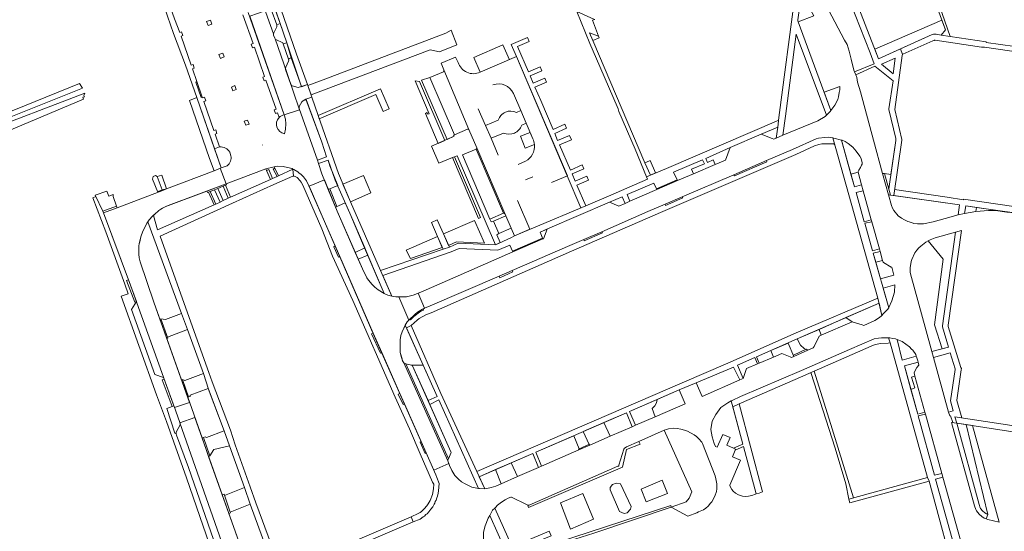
# Model space of a CAD drawing. Header units: metres. Extents: x 209813 to 223847, y 571801 to 587119.
# Tile 43 of 256: x 213779 to 214086, y 573203 to 573363. Entities that reach past the tile are written whole.
import ezdxf

# ---------------------------------------------------------------- set-up
doc = ezdxf.new("R2010")
doc.units = ezdxf.units.M
for name, color, linetype, lineweight in [('B-RO-GR-BEPLANTING_CULTUUR_BOSPLANTSOEN-GV', 8, 'Continuous', 0), ('B-RO-GR-BEPLANTING_CULTUUR_HEESTERS-GV', 8, 'Continuous', 0), ('B-RO-GR-BEPLANTING_CULTUUR_ROOS-GV', 8, 'Continuous', 0), ('B-RO-GR-BEPLANTING_CULTUUR_VASTE PLANTENVAK-GV', 8, 'Continuous', 0), ('B-RO-GR-GROENVOORZIENING-GV', 8, 'Continuous', 0), ('B-RO-GR-HAAG-GV', 8, 'Continuous', 0), ('B-RO-OG-TERREIN_CULTUURSCHEIDING-GV', 8, 'Continuous', 0), ('B-RO-VH-ONVERHARD-GV', 8, 'Continuous', 0), ('B-RO-VH-VERHARDING_OPEN-GV', 8, 'Continuous', 0), ('B-RO-VH-VERHARDING_STRAATBAKSTEEN-GV', 8, 'Continuous', 0), ('B-RO-VH-VERHARDING_TEGEL-GV', 8, 'Continuous', 0)]:
    doc.layers.add(name, color=color, linetype=linetype, lineweight=lineweight)

msp = doc.modelspace()

# ---------------------------------------------------------------- linework, layer by layer
at = {"layer": 'B-RO-GR-BEPLANTING_CULTUUR_BOSPLANTSOEN-GV', "flags": 128}
for points in [[(214045.986, 573353.882), (214047.124, 573350.946), (214063.964, 573358.513), (214064.316, 573358.624), (214064.642, 573358.643), (214065.201, 573358.634), (214066.71, 573358.331), (214068.04, 573359.988), (214066.916, 573363.032)], [(214074.516, 573236.626), (214081.37, 573208.565), (214080.847, 573207.159), (214081.314, 573206.986), (214084.831, 573206.192), (214076.58, 573236.313)]]:
    msp.add_lwpolyline(points, close=True, dxfattribs=at)
at = {"layer": 'B-RO-GR-BEPLANTING_CULTUUR_HEESTERS-GV', "flags": 128}
for points in [[(214023.019, 573371.164), (214021.897, 573363.04), (214021.888, 573362.672), (214021.999, 573362.485), (214026.959, 573364.3), (214024, 573369.692)], [(213857.937, 573358.669), (213857.999, 573358.301), (213858.326, 573357.353), (213858.599, 573356.964), (213858.851, 573356.79), (213860.617, 573356.025), (213860.88, 573355.852), (213861.019, 573355.553), (213862.106, 573355.937), (213860.007, 573361.935), (213858.976, 573361.563), (213859.012, 573361.187), (213858.957, 573360.897), (213858.055, 573359.069)], [(213959.582, 573358.02), (213956.814, 573359.033), (213957.804, 573356.589), (213959.819, 573357.451)], [(213861.749, 573347.577), (213863.379, 573342.868), (213863.567, 573342.616), (213863.83, 573342.445), (213865.635, 573341.953), (213866.657, 573342.213), (213863.501, 573351.188), (213862.69, 573350.818), (213862.742, 573350.487), (213862.665, 573350.184), (213861.769, 573348.332), (213861.675, 573347.938)], [(214052.367, 573351.075), (214048.053, 573349.255), (214051.76, 573346.268)], [(213765.58, 573327.442), (213766.538, 573324.864), (213798.547, 573338.283), (213798.332, 573338.933), (213798.82, 573339.049), (213798.678, 573339.429), (213798.972, 573340.165)], [(213868.149, 573338.175), (213867.243, 573337.83), (213866.994, 573337.674), (213866.792, 573337.462), (213866.022, 573335.991), (213865.934, 573335.681), (213865.974, 573335.361), (213871.663, 573319.244), (213874.491, 573320.323), (213873.072, 573324.866)], [(214040.731, 573315.454), (214040.758, 573315.663), (214040.878, 573315.871), (214041.021, 573316.079), (214041.476, 573316.91), (214041.813, 573317.65), (214041.981, 573317.95), (214042.058, 573318.438), (214041.686, 573319.796), (214041.298, 573320.5), (214040.181, 573322.054), (214039.151, 573323.258), (214037.655, 573324.446), (214036.687, 573325.066), (214035.761, 573325.453), (214035.597, 573325.497), (214038.521, 573314.909)], [(213873.107, 573314.99), (213875.093, 573310.096), (213878.015, 573311.349), (213875.603, 573317.513), (213875.019, 573319.229), (213872.019, 573318.202)], [(213975.479, 573319.007), (213974.103, 573318.421), (213975.809, 573314.595), (213977.4, 573315.271), (213975.749, 573319.122)], [(214050.246, 573308.46), (214051.193, 573305.068), (214051.507, 573304.294), (214051.892, 573303.566), (214053.333, 573301.89), (214054.37, 573301.129), (214055.316, 573300.556), (214056.264, 573300.098), (214057.423, 573299.754), (214058.187, 573299.463), (214059.303, 573299.33), (214060.374, 573299.313), (214061.191, 573299.37), (214064.252, 573299.999), (214067.994, 573300.989), (214072.069, 573302.136), (214072.485, 573305.252)], [(214074.024, 573302.628), (214077.624, 573303.193), (214077.804, 573304.463), (214074.413, 573304.943)], [(213943.56, 573297.681), (213941.311, 573296.715), (213942.187, 573294.62), (213942.339, 573294.682)], [(213884.416, 573288.298), (213887.437, 573289.549), (213886.46, 573291.844), (213883.487, 573290.433)], [(213897.098, 573276.55), (213899.49, 573276.544), (213901.664, 573277.025), (213904.056, 573277.985), (213915.723, 573283.068), (213922.568, 573286.162), (213932.77, 573290.559), (213931.858, 573292.727), (213928.134, 573291.092), (213915.998, 573291.63), (213913.497, 573290.564), (213892.11, 573283.263), (213894.93, 573276.754), (213896.245, 573276.569)], [(214051.896, 573283.319), (214051.269, 573285.804), (214051.107, 573285.853), (214048.752, 573287.24), (214048.638, 573287.382), (214048.524, 573287.57), (214048.414, 573287.944), (214046.291, 573287.337), (214047.761, 573282.146)], [(214048.566, 573279.298), (214050.32, 573273.102), (214050.423, 573273.239), (214051.34, 573275.298), (214052.174, 573278.01), (214052.28, 573280.35)], [(214041.982, 573267.767), (214042.514, 573267.598), (214046.029, 573269.207), (214047.44, 573270.071), (214048.03, 573270.574), (214048.175, 573270.746), (214047.299, 573274.545), (214036.961, 573270.049), (214038.87, 573268.756)], [(213899.332, 573255.663), (213900.725, 573255.294), (213901.115, 573255.239), (213904.755, 573255.239), (213899.146, 573267.742), (213898.191, 573265.662), (213897.796, 573264.451), (213897.583, 573263.12), (213897.516, 573260.083), (213897.565, 573259.207), (213898.143, 573257.215), (213898.29, 573256.59), (213898.705, 573255.897)], [(214026.979, 573261.051), (214028.55, 573264.268), (214029.259, 573264.576), (214028.569, 573266.399), (214021.717, 573263.419), (214022.767, 573261.467), (214023.938, 573260.46), (214025.09, 573259.841), (214026.748, 573260.579)], [(214019.553, 573257.76), (214019.957, 573257.599), (214020.679, 573257.912), (214018.926, 573262.107), (214013.459, 573259.739), (214014.308, 573257.734), (214016.895, 573258.817)], [(214058.963, 573258.062), (214058.768, 573258.53), (214057.88, 573259.848), (214057.444, 573260.25), (214056.849, 573260.912), (214054.521, 573262.555), (214053.55, 573263.036), (214052.932, 573263.262), (214054.549, 573256.801)], [(214069.071, 573240.539), (214070.492, 573240.907), (214069.609, 573244.015), (214071.064, 573253.822), (214071.068, 573254.101), (214069.585, 573259.109), (214064.357, 573257.615), (214065.8, 573252.319)], [(214059.795, 573255.253), (214059.539, 573256.137), (214055.244, 573255.044), (214057.286, 573247.631), (214058.451, 573248.099), (214057.446, 573251.491), (214058.507, 573251.806), (214058.26, 573252.761), (214058.359, 573253.109), (214059.125, 573254.448)], [(213990.125, 573249.719), (213991.968, 573245.467), (214003.76, 573250.579), (214001.828, 573254.63)], [(213986.671, 573243.172), (213984.808, 573247.468), (213977.913, 573244.478), (213977.732, 573243.427), (213977.216, 573242.553), (213976.4, 573241.62), (213977.266, 573239.092)], [(213922.029, 573216.696), (213909.692, 573244.416), (213906.821, 573242.943), (213913.036, 573229.058), (213913.431, 573228.152), (213913.472, 573227.943), (213912.548, 573225.685), (213912.452, 573225.526), (213912.447, 573225.284), (213912.556, 573225.04), (213912.967, 573223.834), (213913.761, 573222.252), (213914.694, 573220.712), (213915.819, 573219.559), (213916.746, 573218.802), (213917.904, 573218.086), (213920.001, 573217.119)], [(213968.291, 573240.305), (213961.28, 573237.264), (213963.242, 573232.995), (213970.085, 573235.97)], [(213982.339, 573210.805), (213987.518, 573208.082), (213990.281, 573209.056), (213990.888, 573209.433), (213992.397, 573209.999), (213993.145, 573210.535), (213993.874, 573211.209), (213994.56, 573212.069), (213995.008, 573212.542), (213995.921, 573214.294), (213996.46, 573215.779), (213996.57, 573216.582), (213996.605, 573218.169), (213996.293, 573219.695), (213996.037, 573220.599), (213992.071, 573230.722), (213991.873, 573231.118), (213990.954, 573232.243), (213990.277, 573232.879), (213989.461, 573233.45), (213987.437, 573234.553), (213986.456, 573234.943), (213985.357, 573235.221), (213984.188, 573235.43), (213983.085, 573235.524), (213981.422, 573235.284), (213980.89, 573235.158), (213980.101, 573234.853), (213988.736, 573215.633), (213987.972, 573213.643), (213987.003, 573212.521)], [(213941.795, 573223.672), (213953.393, 573228.714), (213953.296, 573228.973), (213953.529, 573229.072), (213951.82, 573233.152), (213939.951, 573228.011)], [(213927.41, 573222.579), (213929.133, 573218.159), (213934.28, 573220.406), (213932.284, 573224.69)], [(213924.902, 573197.158), (213925.141, 573196.543), (213925.779, 573195.217), (213926.583, 573194.117), (213928.003, 573192.751), (213928.842, 573192.157), (213929.706, 573191.677), (213930.914, 573191.121), (213931.691, 573190.897), (213933.391, 573190.79), (213925.566, 573208.193), (213925.104, 573207.408), (213924.108, 573205.036), (213923.805, 573203.846), (213923.648, 573202.952), (213923.662, 573200.465), (213923.852, 573199.702)]]:
    msp.add_lwpolyline(points, close=True, dxfattribs=at)
at = {"layer": 'B-RO-GR-BEPLANTING_CULTUUR_HEESTERS-GV'}
for points in [[(213859.692, 573332.543, 0.6061851), (213861.375, 573327.499)], [(213844.252, 573321.71, 0.3037631), (213841.066, 573323.37)], [(213854.522, 573323.95, 0.0069108), (213854.506, 573324.026)], [(213843.456, 573317.515, 0.2850451), (213844.635, 573320.614)]]:
    msp.add_lwpolyline(points, format="xyb", dxfattribs=at)
at = {"layer": 'B-RO-GR-BEPLANTING_CULTUUR_HEESTERS-GV', "flags": 128}
for points in [[(213861.375, 573327.499), (213861.723, 573328.958), (213861.844, 573330.623), (213861.649, 573332.096), (213861.288, 573333.406)], [(213841.066, 573323.37), (213839.53, 573322.8), (213841.625, 573316.847), (213843.456, 573317.515)], [(213844.635, 573320.614), (213844.252, 573321.71)], [(213886.46, 573291.844), (213881.813, 573302.691), (213880.399, 573305.914), (213877.351, 573304.59), (213877.868, 573303.33), (213883.487, 573290.433)], [(213884.416, 573288.298), (213886.15, 573284.319), (213886.792, 573283.2), (213887.122, 573282.479), (213887.635, 573281.731), (213888.848, 573280.369), (213889.659, 573279.592), (213890.7, 573278.763), (213892.519, 573277.61), (213887.437, 573289.549)], [(213977.913, 573244.478), (213969.291, 573240.739), (213971.106, 573236.414), (213977.266, 573239.092)], [(213961.28, 573237.264), (213954.792, 573234.451), (213956.627, 573230.405), (213956.817, 573230.486), (213956.919, 573230.247), (213963.242, 573232.995)]]:
    msp.add_lwpolyline(points, dxfattribs=at)
at = {"layer": 'B-RO-GR-BEPLANTING_CULTUUR_ROOS-GV', "flags": 128}
for points in [[(213999.328, 573319.297), (214000.772, 573323.173), (213993.103, 573319.8), (213993.665, 573318.555), (213995.439, 573319.325), (213996.064, 573317.893)], [(213856.97, 573313.249), (213855.601, 573316.493), (213843.148, 573311.879), (213843.298, 573311.551), (213842.972, 573311.422), (213844.473, 573307.68)], [(213858.106, 573317.18), (213859.529, 573314.326), (213864.038, 573316.477), (213863.774, 573316.6), (213862.333, 573317), (213860.958, 573317.261), (213859.21, 573317.345)], [(213989.29, 573314.98), (213988.638, 573316.439), (213992.681, 573318.102), (213992.129, 573319.387), (213983.071, 573315.481), (213984.202, 573313.113), (213984.334, 573312.849)], [(213823.133, 573309.94), (213824.448, 573310.265), (213823.074, 573314.52), (213821.597, 573314.097)], [(213969.426, 573306.386), (213977.825, 573310.05), (213976.899, 573312.105), (213968.54, 573308.482)], [(213837.104, 573309.6), (213824.291, 573304.811), (213823.22, 573304.236), (213822.729, 573303.901), (213822.077, 573303.547), (213821.653, 573303.096), (213821.137, 573302.67), (213820.379, 573301.971), (213821.714, 573297.525), (213839.425, 573305.283), (213837.615, 573309.291), (213837.287, 573309.161)], [(213965.987, 573304.901), (213967.911, 573305.731), (213967.03, 573307.837), (213963.025, 573306.147)], [(214062.693, 573294.06), (214067.346, 573288.277), (214064.685, 573267.761), (214067.081, 573260.307), (214069.076, 573260.84), (214067.17, 573267.135), (214067.106, 573267.532), (214071.208, 573296.735), (214064.896, 573294.934), (214063.326, 573294.376)], [(214009.001, 573257.809), (214009.833, 573255.86), (214014.308, 573257.734), (214013.459, 573259.739)], [(213901.115, 573255.239), (213901.296, 573255.12), (213901.432, 573255.002), (213906.277, 573244.158), (213909.14, 573245.464), (213904.755, 573255.239)], [(214004.84, 573251.047), (214005.879, 573254.204), (214009.285, 573255.63), (214008.457, 573257.573), (214003.085, 573255.247)], [(213827.535, 573233.728), (213827.547, 573234.257), (213828.749, 573236.579), (213828.758, 573237.016), (213828.649, 573237.272), (213827.416, 573240.866), (213827.153, 573241.448), (213826.759, 573242.524), (213824.58, 573241.675), (213827.144, 573234.007)]]:
    msp.add_lwpolyline(points, close=True, dxfattribs=at)
at = {"layer": 'B-RO-GR-BEPLANTING_CULTUUR_VASTE PLANTENVAK-GV', "flags": 128}
for points in [[(214032.253, 573334.76), (214033.464, 573336.452), (214034.399, 573338.158), (214034.648, 573339.004), (214034.863, 573340.404), (214035.042, 573341.228), (214035.065, 573342.281), (214030.144, 573340.461)], [(214038.521, 573314.909), (214039.614, 573310.953), (214041.818, 573311.562), (214040.731, 573315.454)], [(214042.338, 573309.701), (214040.168, 573309.127), (214042.613, 573300.006), (214044.877, 573300.608)], [(214047.409, 573291.543), (214045.05, 573299.989), (214042.839, 573299.536), (214045.264, 573290.967)], [(214046.291, 573287.337), (214048.414, 573287.944), (214047.628, 573290.758), (214045.497, 573290.145)], [(214038.87, 573268.756), (214036.961, 573270.049), (214028.569, 573266.399), (214029.259, 573264.576)], [(214057.286, 573247.631), (214059.413, 573239.909), (214061.638, 573240.49), (214058.507, 573251.806), (214057.446, 573251.491), (214058.451, 573248.099)], [(214061.799, 573239.907), (214059.591, 573239.348), (214064.616, 573220.799), (214066.921, 573221.392)], [(213940.784, 573223.233), (213939.008, 573227.603), (213932.284, 573224.69), (213934.28, 573220.406)], [(213929.133, 573218.159), (213927.41, 573222.579), (213922.235, 573220.338), (213924.055, 573216.617), (213924.709, 573216.647), (213926.028, 573216.963), (213927.442, 573217.415)], [(214073.692, 573197.218), (214067.259, 573220.172), (214064.923, 573219.56), (214071.434, 573196.485)]]:
    msp.add_lwpolyline(points, close=True, dxfattribs=at)
for points in [[(213938.18, 573327.939), (213935.198, 573326.694), (213936.674, 573322.982), (213939.562, 573324.112)], [(213939.044, 573325.927), (213938.18, 573327.939)]]:
    msp.add_lwpolyline(points, dxfattribs=at)
at = {"layer": 'B-RO-GR-BEPLANTING_CULTUUR_VASTE PLANTENVAK-GV'}
msp.add_lwpolyline([(213939.562, 573324.112, 0.0893675), (213939.044, 573325.927)], format="xyb", dxfattribs=at)
at = {"layer": 'B-RO-GR-GROENVOORZIENING-GV', "flags": 128}
for points in [[(213750.43, 573325.21), (213775.806, 573332.812), (213798.17, 573341.725), (213797.279, 573343.241), (213772.91, 573333.302)], [(213911.09, 573296.201), (213912.719, 573292.618), (213915.174, 573293.785), (213923.961, 573293.34), (213920.83, 573300.431)], [(213910.725, 573291.959), (213909.242, 573295.401), (213899.447, 573291.181), (213900.777, 573288.547)], [(213937.462, 573211.486), (213937.721, 573210.695), (213967.041, 573223.297), (213968.376, 573228.839), (213972.577, 573230.563), (213972.219, 573231.385), (213968.293, 573229.658), (213967.919, 573229.413), (213967.686, 573229.28), (213967.494, 573228.916), (213965.957, 573223.932), (213965.93, 573223.772), (213965.79, 573223.683), (213965.606, 573223.664), (213937.901, 573211.522), (213937.692, 573211.481)]]:
    msp.add_lwpolyline(points, close=True, dxfattribs=at)
at = {"layer": 'B-RO-GR-HAAG-GV', "flags": 128}
for points in [[(213967.494, 573228.916), (213965.957, 573223.932), (213965.93, 573223.772), (213965.79, 573223.683), (213965.606, 573223.664), (213937.901, 573211.522), (213937.692, 573211.481), (213937.462, 573211.486), (213937.721, 573210.695), (213967.041, 573223.297), (213968.376, 573228.839), (213972.577, 573230.563), (213972.219, 573231.385), (213968.293, 573229.658), (213967.919, 573229.413), (213967.686, 573229.28)], [(213941.852, 573197.601), (213941.988, 573197.529), (213942.268, 573197.684), (213958.117, 573202.731), (213982.339, 573210.805), (213982.156, 573211.367), (213941.665, 573198.176)]]:
    msp.add_lwpolyline(points, close=True, dxfattribs=at)
at = {"layer": 'B-RO-OG-TERREIN_CULTUURSCHEIDING-GV', "flags": 128}
for points in [[(214029.565, 573370.038), (214036.499, 573356.747), (214037.293, 573355.36), (214037.96, 573353.323), (214038.644, 573350.844), (214039.476, 573347.361), (214039.687, 573346.796), (214045.818, 573349.336), (214044.497, 573352.804), (214039.812, 573364.638), (214038.761, 573367.391)], [(213838.687, 573361.774), (213838.243, 573362.969), (213837.008, 573362.526), (213837.473, 573361.301)], [(214030.915, 573333.316), (214021.432, 573358.654), (214018.083, 573332.993), (214017.273, 573327.041), (214028.131, 573331.575), (214030.415, 573332.837)], [(213840.898, 573352.281), (213841.37, 573351.039), (213842.513, 573351.478), (213842.062, 573352.692)], [(214049.06, 573315.035), (214051.036, 573314.808), (214052.554, 573325.381), (214052.564, 573326.056), (214050.397, 573335.104), (214050.401, 573335.313), (214051.723, 573344.051), (214046.04, 573348.61), (214040.025, 573345.881), (214040.325, 573345.042), (214040.582, 573343.57), (214041.468, 573340.622), (214045.544, 573325.442), (214048.405, 573315.111)], [(213912.254, 573325.738), (213914.432, 573326.701), (213914.26, 573327.096), (213914.504, 573327.204), (213906.88, 573345.066), (213904.24, 573344.247)], [(213845.826, 573342.56), (213844.77, 573342.084), (213845.22, 573340.899), (213846.284, 573341.329)], [(213911.568, 573325.435), (213903.62, 573343.791), (213902.207, 573344.005), (213906.594, 573333.729), (213906.244, 573333.581), (213906.014, 573334.086), (213905.462, 573333.85), (213909.45, 573324.498)], [(213849.828, 573331.79), (213848.826, 573331.4), (213849.289, 573330.182), (213850.303, 573330.512)], [(214013.858, 573326), (214014.38, 573325.789), (214015.164, 573326.128), (214015.668, 573329.506), (214010.488, 573327.363)], [(213822.449, 573269.604), (213822.755, 573269.706), (213824.148, 573269.424), (213829.216, 573271.326), (213818.663, 573299.982), (213818.33, 573299.579), (213817.508, 573297.801), (213817.124, 573297.096), (213816.416, 573295.271), (213816.107, 573293.781), (213815.954, 573293.094), (213815.871, 573292.451), (213815.814, 573289.875), (213815.973, 573288.743), (213816.244, 573287.471), (213820.571, 573274.9)], [(214067.081, 573260.307), (214064.685, 573267.761), (214067.346, 573288.277), (214062.693, 573294.06), (214061.988, 573293.651), (214060.408, 573292.395), (214059.793, 573291.822), (214059.13, 573291.11), (214058.511, 573290.258), (214057.548, 573288.2), (214057.352, 573287.597), (214057.019, 573285.599), (214056.997, 573284.155), (214057.462, 573282.634), (214061.766, 573267.125), (214063.858, 573259.446)], [(213824.815, 573263.915), (213824.903, 573263.669), (213824.592, 573263.558), (213829.184, 573250.608), (213829.441, 573250.713), (213830.178, 573250.464), (213836.1, 573252.621), (213831.016, 573266.314)], [(213836.038, 573232.642), (213836.619, 573232.861), (213836.976, 573232.655), (213842.471, 573234.665), (213837.54, 573247.961), (213831.902, 573245.843), (213831.853, 573245.457), (213831.107, 573245.187), (213835.607, 573232.495)], [(213996.143, 573229.843), (213996.708, 573229.592), (213998.465, 573233.56), (214000.761, 573232.561), (213999.74, 573230.17), (214001.825, 573229.279), (214004.737, 573230.517), (214001.092, 573244.04), (214000, 573243.403), (213997.859, 573241.94), (213996.24, 573239.784), (213995.153, 573237.726), (213994.73, 573235.084), (213995.105, 573232.789), (213995.714, 573230.709)], [(214081.37, 573208.565), (214074.516, 573236.626), (214071.593, 573237.07), (214078.648, 573211.673), (214078.977, 573210.637), (214079.052, 573210.472), (214079.679, 573209.681), (214080.351, 573209.119), (214080.9, 573208.74)], [(213844.187, 573229.977), (213839.264, 573228.892), (213838.015, 573226.845), (213837.662, 573226.699), (213841.929, 573214.669), (213842.497, 573214.903), (213842.626, 573214.524), (213848.848, 573216.939)], [(214008.925, 573214.978), (214004.935, 573229.78), (214002.298, 573228.647), (214001.432, 573226.62), (214003.961, 573225.54), (214000.617, 573217.704), (214000.666, 573217.55), (214001.307, 573216.385), (214001.687, 573215.848), (214002.433, 573215.256), (214003.343, 573214.729), (214004.622, 573214.287), (214005.564, 573214.22), (214006.463, 573214.292), (214007.526, 573214.453), (214008.664, 573214.911)], [(213963.948, 573217.948), (213965.085, 573218.386), (213966.483, 573218.181), (213969.747, 573211.039), (213969.543, 573210.193), (213968.581, 573209.027), (213967.59, 573208.881), (213966.163, 573209.493), (213963.278, 573216.301), (213963.278, 573216.986)], [(213958.055, 573207.075), (213950.8, 573204.007), (213947.69, 573212.176), (213954.653, 573215.12)], [(213843.982, 573208.881), (213848.56, 573196.052), (213848.795, 573196.153), (213848.926, 573195.848), (213855.662, 573198.167), (213850.645, 573211.789), (213844.404, 573209.32), (213844.495, 573209.056)]]:
    msp.add_lwpolyline(points, close=True, dxfattribs=at)
msp.add_lwpolyline([(213941.665, 573198.176), (213982.156, 573211.367), (213982.339, 573210.805), (213987.003, 573212.521), (213987.972, 573213.643), (213988.736, 573215.633), (213980.101, 573234.853), (213972.219, 573231.385), (213972.577, 573230.563), (213968.376, 573228.839), (213967.041, 573223.297), (213937.721, 573210.695), (213937.462, 573211.486), (213937.28, 573211.559), (213937.053, 573211.702), (213932.384, 573213.969), (213932.155, 573213.997), (213931.295, 573213.625), (213930.387, 573213.161), (213929.196, 573212.405), (213928.025, 573211.464), (213927.34, 573210.696), (213927.125, 573210.502), (213932.549, 573198.426)], dxfattribs=at)
at = {"layer": 'B-RO-VH-ONVERHARD-GV', "flags": 128}
for points in [[(213941.514, 573337.88), (213939.717, 573342.085), (213943.351, 573343.645), (213942.825, 573344.877), (213939.185, 573343.326), (213938.222, 573345.583), (213941.868, 573347.121), (213941.339, 573348.36), (213937.695, 573346.811), (213934.259, 573354.794), (213937.936, 573356.334), (213937.408, 573357.573), (213932.266, 573355.352), (213933.934, 573351.628), (213949.785, 573314.333), (213954.057, 573304.353), (213955.586, 573304.994), (213952.827, 573311.466), (213956.463, 573313.028), (213955.927, 573314.282), (213952.287, 573312.693), (213951.316, 573314.936), (213954.977, 573316.508), (213954.444, 573317.753), (213950.802, 573316.167), (213947.422, 573324.05), (213951.09, 573325.605), (213950.503, 573326.978), (213946.808, 573325.418), (213945.874, 573327.623), (213949.549, 573329.213), (213949.015, 573330.461), (213945.368, 573328.86)], [(213909.242, 573295.401), (213910.96, 573291.413), (213912.951, 573292.109), (213909.176, 573300.602), (213907.33, 573299.8)]]:
    msp.add_lwpolyline(points, close=True, dxfattribs=at)
at = {"layer": 'B-RO-VH-VERHARDING_OPEN-GV', "flags": 128}
for points in [[(214059.72, 573387.76), (214061.985, 573381.254), (214060.371, 573380.766), (214068.04, 573359.988), (214066.71, 573358.331), (214069.568, 573357.891), (214061.987, 573379.856), (214062.175, 573379.97), (214062.319, 573380.224), (214062.321, 573380.387), (214063.118, 573380.724), (214058.585, 573393.395), (214057.799, 573393.229)], [(213913.508, 573359.878), (213911.848, 573358.89), (213872.664, 573344.068), (213868.654, 573342.566), (213869.704, 573339.691), (213906.926, 573353.71), (213909.858, 573353.101), (213915.287, 573355.32)], [(213871.925, 573333.156), (213872.275, 573332.172), (213889.942, 573339.785), (213892.265, 573334.451), (213894.105, 573335.251), (213891.375, 573341.518)], [(213922.69, 573301.323), (213914.573, 573320.301), (213913.909, 573320.032), (213922.031, 573301.041)], [(213879.67, 573311.785), (213882.055, 573306.277), (213888.393, 573309.007), (213886.042, 573314.493)], [(213930.571, 573301.847), (213926.721, 573300.197), (213928.387, 573296.303), (213932.263, 573297.981)], [(214027.006, 573253.378), (214025.96, 573252.923), (214033.582, 573229.29), (214036.888, 573218.099), (214037.899, 573213.354), (214039.341, 573213.751), (214032.673, 573235.29)]]:
    msp.add_lwpolyline(points, close=True, dxfattribs=at)
for points in [[(213931.765, 573350.633), (213929.711, 573355.251), (213920.585, 573351.32), (213922.536, 573346.717)], [(213915.704, 573349.788), (213914.821, 573351.445), (213910.341, 573349.54), (213911.245, 573347.473)], [(213944.917, 573312.277), (213949.86, 573314.365), (213933.934, 573351.628), (213922.536, 573346.717)], [(213919.063, 573328.82), (213911.245, 573347.473)], [(213911.059, 573346.872), (213906.88, 573345.066), (213914.504, 573327.204), (213918.659, 573328.98)], [(213933.016, 573340.034), (213935.267, 573334.741)], [(213924.295, 573330.046), (213922, 573335.33)], [(213928.227, 573331.731), (213924.295, 573330.046), (213925.994, 573326.072), (213929.91, 573327.717)], [(213935.593, 573330.141), (213936.972, 573330.753), (213935.267, 573334.741), (213933.895, 573334.148)], [(213921.5, 573323.124), (213919.063, 573328.82)], [(213936.972, 573330.753), (213939.044, 573325.927)], [(213914.504, 573327.204), (213914.26, 573327.096), (213914.432, 573326.701), (213907.37, 573323.604), (213909.63, 573318.26), (213913.909, 573320.032)], [(213928.248, 573320.762), (213925.994, 573326.072)], [(213921.319, 573322.717), (213916.999, 573320.884), (213925.595, 573300.802), (213929.922, 573302.643)], [(213921.319, 573322.717), (213929.922, 573302.643), (213930.134, 573302.624), (213930.304, 573302.494)], [(213921.5, 573323.124), (213930.571, 573301.847)], [(213914.573, 573320.301), (213915.378, 573320.627), (213927.349, 573292.77), (213928.813, 573293.508), (213927.742, 573295.95), (213928.387, 573296.303)], [(213936.793, 573318.894), (213934.459, 573317.887)], [(213936.79, 573313.078), (213939.046, 573314.054)], [(213932.263, 573297.981), (213933.286, 573295.557), (213938.155, 573297.668), (213934.259, 573306.659)], [(213926.721, 573300.197), (213926.019, 573299.97), (213925.595, 573300.802)]]:
    msp.add_lwpolyline(points, dxfattribs=at)
at = {"layer": 'B-RO-VH-VERHARDING_OPEN-GV'}
for points in [[(213911.245, 573347.473, -0.3372782), (213911.059, 573346.872)], [(213922.536, 573346.717, -0.4567718), (213915.704, 573349.788)], [(213926.58, 573342.774, -0.3887969), (213933.016, 573340.034)], [(213933.895, 573334.148, 0.4643164), (213928.227, 573331.731)], [(213919.063, 573328.82, 0.3846333), (213918.659, 573328.98)], [(213929.91, 573327.717, 0.4317051), (213935.593, 573330.141)], [(213921.5, 573323.124, -0.358569), (213921.319, 573322.717)], [(213939.562, 573324.112, -0.3026315), (213936.793, 573318.894)]]:
    msp.add_lwpolyline(points, format="xyb", dxfattribs=at)
at = {"layer": 'B-RO-VH-VERHARDING_STRAATBAKSTEEN-GV', "flags": 128}
for points in [[(213855.357, 573365.926), (213850.5, 573364.192), (213861.288, 573333.406), (213866.105, 573334.982), (213862.074, 573346.626), (213858.463, 573357.159), (213858.326, 573357.353), (213857.999, 573358.301), (213857.937, 573358.669)], [(213857.268, 573366.29), (213857.138, 573366.561), (213856.894, 573366.746), (213854.955, 573367.598), (213854.615, 573367.928), (213857.937, 573358.669), (213858.055, 573359.069), (213858.957, 573360.897), (213859.012, 573361.187), (213858.976, 573361.563)], [(213861.749, 573347.577), (213861.675, 573347.938), (213861.769, 573348.332), (213862.665, 573350.184), (213862.742, 573350.487), (213862.69, 573350.818), (213861.019, 573355.553), (213860.88, 573355.852), (213860.617, 573356.025), (213858.851, 573356.79), (213858.599, 573356.964), (213858.463, 573357.159)], [(213862.66, 573350.903), (213863.501, 573351.188), (213862.106, 573355.937), (213861.019, 573355.553)], [(213865.974, 573335.361), (213865.934, 573335.681), (213866.022, 573335.991), (213866.792, 573337.462), (213866.994, 573337.674), (213867.243, 573337.83), (213868.11, 573338.3), (213869.974, 573338.93), (213868.547, 573342.864), (213866.657, 573342.213), (213865.635, 573341.953), (213863.83, 573342.445), (213863.567, 573342.616), (213863.379, 573342.868)], [(213839.4, 573315.954), (213824.448, 573310.265), (213823.065, 573309.717), (213809.021, 573304.365), (213804.789, 573302.797), (213813.208, 573280.241), (213824.024, 573249.999), (213826.947, 573242.011), (213831.675, 573243.584), (213820.571, 573274.9), (213816.244, 573287.471), (213815.973, 573288.743), (213815.814, 573289.875), (213815.871, 573292.451), (213815.954, 573293.094), (213816.238, 573294.492), (213816.416, 573295.271), (213817.124, 573297.096), (213817.918, 573298.644), (213818.33, 573299.579), (213818.663, 573299.982), (213819.065, 573300.575), (213820.127, 573301.749), (213821.137, 573302.67), (213821.653, 573303.096), (213822.077, 573303.547), (213822.729, 573303.901), (213823.22, 573304.236), (213824.291, 573304.811), (213825.033, 573305.047), (213843.148, 573311.879), (213841.317, 573316.723)], [(213897.098, 573276.55), (213896.245, 573276.569), (213894.93, 573276.754), (213893.679, 573277.109), (213892.584, 573277.571), (213890.7, 573278.763), (213889.659, 573279.592), (213888.848, 573280.369), (213887.635, 573281.731), (213887.122, 573282.479), (213886.792, 573283.2), (213886.15, 573284.319), (213877.868, 573303.33), (213873.88, 573313.086), (213869.086, 573311.107), (213872.855, 573302.497), (213889.352, 573264.614), (213908.112, 573222.394), (213912.755, 573224.457), (213912.556, 573225.04), (213912.447, 573225.284)], [(213898.705, 573255.897), (213898.29, 573256.59), (213897.8, 573258.351), (213897.565, 573259.207), (213897.516, 573260.083), (213897.583, 573263.12), (213897.796, 573264.451), (213898.191, 573265.662), (213899.183, 573267.827), (213899.732, 573268.758), (213900.262, 573269.291)], [(213912.648, 573225.934), (213913.472, 573227.943), (213913.431, 573228.152), (213913.036, 573229.058), (213901.432, 573255.002), (213901.296, 573255.12), (213901.115, 573255.239), (213900.725, 573255.294), (213899.332, 573255.663)], [(213848.352, 573196.555), (213833.369, 573238.807), (213828.7, 573237.151), (213846.52, 573186.514)]]:
    msp.add_lwpolyline(points, dxfattribs=at)
for points in [[(213857.268, 573366.29), (213858.976, 573361.563), (213860.007, 573361.935), (213858.359, 573366.672)], [(213839.4, 573315.954), (213841.625, 573316.847), (213833.921, 573338.804), (213831.64, 573337.92), (213837.956, 573319.777)], [(213858.332, 573316.727), (213858.106, 573317.18), (213855.601, 573316.493), (213855.81, 573315.999), (213856.458, 573316.29), (213857.684, 573313.56), (213859.065, 573314.133), (213857.809, 573316.443)], [(213842.241, 573306.62), (213843.82, 573307.37), (213842.196, 573311.113), (213840.502, 573310.439)], [(213841.262, 573306.155), (213839.454, 573310.023), (213838.095, 573309.482), (213839.911, 573305.514)], [(214089.638, 573302.788), (214077.804, 573304.463), (214077.624, 573303.193), (214081.519, 573303.506), (214083.754, 573303.495), (214087.311, 573303.021)], [(213903.233, 573277.655), (213901.664, 573277.025), (213899.49, 573276.544), (213897.098, 573276.55), (213900.262, 573269.291), (213902.202, 573271.167), (213902.928, 573271.726), (213904.514, 573272.658), (213905.189, 573272.988)], [(213898.705, 573255.897), (213912.447, 573225.284), (213912.452, 573225.526), (213912.548, 573225.685), (213912.648, 573225.934), (213899.332, 573255.663)]]:
    msp.add_lwpolyline(points, close=True, dxfattribs=at)
at = {"layer": 'B-RO-VH-VERHARDING_TEGEL-GV', "flags": 128}
for points in [[(214050.931, 573308.361), (214051.89, 573308.223), (214054.419, 573325.515), (214054.422, 573325.725), (214052.261, 573335.098), (214054.524, 573351.974), (214054.645, 573352.298), (214053.972, 573354.023), (214047.124, 573350.946), (214035.344, 573381.335), (214027.417, 573378.059), (214024.768, 573383.014), (214024.209, 573384.49), (214023.419, 573386.156), (214019.399, 573398.021)], [(214026.283, 573376.251), (214029.565, 573370.038), (214038.761, 573367.391), (214039.812, 573364.638), (214044.497, 573352.804), (214045.818, 573349.336), (214039.687, 573346.796)], [(213822.943, 573369.782), (213826.709, 573358.856), (213830.398, 573348.963), (213833.921, 573338.804), (213839.53, 573322.8), (213841.066, 573323.37), (213839.662, 573327.397), (213840.278, 573327.626), (213839.902, 573328.737), (213839.295, 573328.524), (213836.145, 573337.555), (213836.763, 573337.791), (213836.354, 573338.911), (213835.751, 573338.711), (213835.67, 573338.944)], [(213833.985, 573343.777), (213832.591, 573347.776), (213833.179, 573348.012), (213832.798, 573349.136), (213832.186, 573348.925), (213829.023, 573357.975), (213829.634, 573358.222), (213829.229, 573359.338), (213828.63, 573359.123), (213827.002, 573363.419), (213824.619, 573370.255)], [(213857.688, 573368.576), (213862.106, 573355.937), (213866.68, 573342.151), (213868.547, 573342.864), (213865.174, 573352.366), (213859.259, 573369.261)], [(213848.402, 573364.685), (213851.583, 573355.665), (213850.971, 573355.443), (213851.375, 573354.315), (213851.968, 573354.533), (213855.166, 573345.399), (213854.57, 573345.178), (213854.981, 573344.053), (213855.576, 573344.259), (213858.74, 573335.198), (213858.137, 573334.984), (213858.539, 573333.873), (213859.155, 573334.069), (213859.692, 573332.543)], [(213861.288, 573333.406), (213850.068, 573365.425)], [(214089.737, 573354.739), (214080.837, 573356.041), (214080.84, 573356.25), (214066.71, 573358.331), (214065.201, 573358.634), (214064.642, 573358.643), (214064.316, 573358.624), (214063.964, 573358.513), (214053.972, 573354.023)], [(214054.716, 573352.367), (214064.12, 573356.531), (214064.518, 573356.665), (214064.659, 573356.732), (214064.869, 573356.752), (214079.324, 573354.597), (214080.277, 573354.512), (214111.587, 573349.94)], [(214039.687, 573346.796), (214040.025, 573345.881), (214046.04, 573348.61), (214051.723, 573344.051), (214050.401, 573335.313), (214050.397, 573335.104), (214052.564, 573326.056), (214052.554, 573325.381), (214050.388, 573310.298)], [(214015.945, 573331.763), (213980.844, 573316.662), (213975.809, 573314.595)], [(213984.146, 573313.09), (213983.071, 573315.481), (213992.129, 573319.387), (213992.681, 573318.102), (213988.638, 573316.439), (213989.29, 573314.98), (213996.064, 573317.893), (213995.439, 573319.325), (213993.665, 573318.555), (213993.103, 573319.8), (214000.772, 573323.173), (214010.488, 573327.363), (214015.668, 573329.506)], [(214032.836, 573326.238), (214032.258, 573326.346), (214031.56, 573326.403), (214030.395, 573326.374), (214028.341, 573326.103), (214027.616, 573325.905), (214020.199, 573322.589), (214012.086, 573319.095)], [(213901.018, 573267.556), (213902.896, 573269.218), (213903.506, 573269.757), (213905.559, 573270.978), (213907.23, 573271.585), (213951.18, 573290.78), (213979.721, 573303.225), (214021.339, 573321.067), (214027.092, 573323.677), (214028.521, 573324.167), (214029.432, 573324.339), (214032.46, 573324.363), (214033.041, 573324.307), (214033.412, 573324.185)], [(213864.038, 573316.477), (213859.529, 573314.326)], [(213877.213, 573292.49), (213869.02, 573311.259), (213868.223, 573312.752), (213867.332, 573314.059), (213866.476, 573314.906), (213866.021, 573315.146), (213865.593, 573315.57), (213864.344, 573316.334), (213864.038, 573316.477), (213864.161, 573314.29), (213864.367, 573314.239), (213864.686, 573314.094), (213864.96, 573314.019), (213865.301, 573313.804), (213866.292, 573312.839), (213866.649, 573312.324), (213867.112, 573311.393), (213873.051, 573297.82), (213876.43, 573289.252), (213882.776, 573275.393), (213895.992, 573245.247), (213900.492, 573235.365), (213903.817, 573227.466), (213907.719, 573218.633), (213908.052, 573218.05), (213908.019, 573216.555), (213907.68, 573214.767), (213906.973, 573212.941), (213906.327, 573211.85), (213905.854, 573211.262), (213905.028, 573210.36), (213904.649, 573209.885), (213904.25, 573209.525), (213903.805, 573209.19), (213903.222, 573208.834), (213900.968, 573207.866)], [(213888.502, 573200.606), (213901.644, 573206.307), (213900.968, 573207.866), (213887.814, 573202.154), (213860.416, 573190.397), (213857.291, 573198.982), (213852.473, 573212.232), (213850.626, 573217.176), (213845.99, 573230.352), (213844.456, 573234.874), (213838.784, 573249.999), (213837.742, 573252.954), (213832.601, 573267.223), (213822.545, 573295.527), (213845.145, 573305.824), (213858.094, 573311.615), (213864, 573314.293), (213864.161, 573314.29)], [(213856.97, 573313.249), (213844.473, 573307.68)], [(213859.065, 573314.133), (213857.684, 573313.56)], [(213974.561, 573314.065), (213974.862, 573313.351), (213962.686, 573308.036), (213955.586, 573304.994), (213939.299, 573298.136), (213933.286, 573295.557), (213932.183, 573294.962), (213927.349, 573292.77), (213915.687, 573293.297), (213912.951, 573292.109), (213910.96, 573291.413), (213891.433, 573284.771)], [(214001.883, 573314.701), (213985.776, 573307.772)], [(214051.89, 573308.223), (214072.485, 573305.252), (214072.069, 573302.136), (214074.024, 573302.628), (214074.413, 573304.943), (214090.746, 573302.631), (214115.272, 573299.02), (214115.523, 573300.351), (214113.337, 573300.594), (214114.777, 573312.428), (214126.043, 573310.775), (214126.31, 573312.599), (214114.643, 573314.316), (214114.34, 573315.056), (214113.157, 573314.572), (214111.628, 573301.505), (214073.742, 573307.027), (214073.717, 573306.862), (214068.606, 573307.663), (214052.155, 573310.061)], [(213842.972, 573311.422), (213843.298, 573311.551), (213843.148, 573311.879), (213837.104, 573309.6), (213837.287, 573309.161), (213839.454, 573310.023)], [(213840.502, 573310.439), (213842.196, 573311.113)], [(213942.087, 573294.858), (213941.311, 573296.715), (213943.6, 573297.766), (213963.025, 573306.147), (213967.03, 573307.837), (213967.911, 573305.731), (213969.426, 573306.386), (213968.54, 573308.482), (213976.899, 573312.105), (213977.73, 573310.261)], [(213802.409, 573307.874), (213801.452, 573307.508), (213805.54, 573296.822), (213811.44, 573280.465), (213812.474, 573277.498), (213810.353, 573276.8), (213821.405, 573245.948), (213824.49, 573237.593), (213830.755, 573220.031), (213841.03, 573190.157)], [(213808.832, 573304.914), (213807.809, 573307.89), (213807.824, 573308.534), (213806.436, 573307.978), (213805.847, 573309.608), (213802.213, 573308.294), (213804.573, 573303.296)], [(213837.615, 573309.291), (213839.425, 573305.283), (213839.911, 573305.514), (213838.095, 573309.482)], [(213843.82, 573307.37), (213842.241, 573306.62)], [(213839.425, 573305.283), (213821.714, 573297.525), (213820.379, 573301.971), (213820.127, 573301.749), (213819.065, 573300.575), (213818.663, 573299.982), (213829.216, 573271.326), (213831.016, 573266.314), (213836.1, 573252.621), (213837.625, 573247.685), (213842.471, 573234.665), (213844.187, 573229.977), (213848.848, 573216.939), (213850.645, 573211.789), (213855.662, 573198.167), (213848.926, 573195.848)], [(213841.262, 573306.155), (213839.911, 573305.514)], [(213980.44, 573305.482), (213975.047, 573303.167), (213960.661, 573296.897)], [(213812.595, 573281.885), (213804.789, 573302.797)], [(214073.167, 573238.771), (214071.683, 573244.123), (214071.686, 573244.309), (214073.042, 573253.698), (214073.05, 573254.21), (214072.937, 573254.468), (214068.943, 573267.317), (214068.949, 573267.736), (214073.086, 573297.263), (214071.208, 573296.735), (214067.106, 573267.532), (214067.17, 573267.135), (214069.076, 573260.84), (214063.858, 573259.446), (214064.357, 573257.615), (214069.585, 573259.109), (214071.068, 573254.101), (214071.064, 573253.822), (214069.609, 573244.015), (214070.492, 573240.907), (214069.071, 573240.539), (214069.408, 573239.326), (214069.684, 573239.399), (214070.371, 573237.256)], [(213892.11, 573283.263), (213913.497, 573290.564), (213915.998, 573291.63), (213928.134, 573291.092), (213931.858, 573292.727), (213932.682, 573290.767)], [(213955.001, 573294.43), (213950.666, 573292.541), (213932.594, 573284.735)], [(213889.084, 573265.23), (213878.656, 573289.177)], [(213928.539, 573282.983), (213906.977, 573273.709), (213905.189, 573272.988), (213904.705, 573272.751), (213904.846, 573272.413), (213904.032, 573272.074), (213901.824, 573270.453), (213900.8, 573269.347), (213900.548, 573269.581), (213899.732, 573268.758), (213899.146, 573267.742), (213899.529, 573266.888)], [(213823.725, 573250.836), (213823.555, 573251.311), (213820.828, 573252.267), (213813.5, 573272.567), (213815.057, 573275.072)], [(214046.882, 573276.182), (214021.418, 573265.277), (213999.999, 573255.879), (213985.766, 573249.696), (213921.58, 573221.941)], [(213922.235, 573220.338), (213939.008, 573227.603), (213940.784, 573223.233), (213941.795, 573223.672), (213939.951, 573228.011), (213968.291, 573240.305), (213970.085, 573235.97), (213971.106, 573236.414), (213969.291, 573240.739), (213984.808, 573247.468), (213990.125, 573249.719), (214001.828, 573254.63), (214003.76, 573250.579), (214004.84, 573251.047), (214003.085, 573255.247), (214008.457, 573257.573), (214009.285, 573255.63), (214009.833, 573255.86), (214009.001, 573257.809), (214021.717, 573263.419), (214047.299, 573274.545)], [(214003.554, 573243.106), (214021.033, 573250.777), (214044.833, 573261.143), (214046.122, 573261.659), (214047.827, 573261.959), (214050.158, 573262.086), (214050.812, 573262.146), (214050.289, 573263.738), (214048.041, 573263.773), (214047.132, 573263.67), (214045.8, 573263.388), (214038.109, 573260.129), (214023.072, 573253.494), (214004.018, 573245.374), (214001.345, 573244.19), (214001.092, 573244.04), (214001.578, 573242.239)], [(214071.434, 573196.485), (214064.923, 573219.56), (214067.259, 573220.172), (214066.921, 573221.392), (214064.616, 573220.799), (214059.591, 573239.348), (214061.799, 573239.907), (214061.638, 573240.49), (214059.413, 573239.909), (214055.244, 573255.044), (214059.539, 573256.137), (214059.461, 573256.609), (214059.125, 573257.476), (214058.963, 573258.062), (214054.549, 573256.801), (214052.932, 573263.262), (214052.485, 573263.425), (214051.671, 573263.53), (214050.673, 573263.732), (214050.289, 573263.738)], [(214050.812, 573262.146), (214062.416, 573220.111)], [(213897.457, 573246.373), (213891.781, 573259.147)], [(213904.141, 573231.33), (213898.884, 573243.163)], [(213846.378, 573184.205), (213844.802, 573183.757), (213843.518, 573188.191), (213831.332, 573223.24), (213827.665, 573233.357), (213827.535, 573233.728), (213827.144, 573234.007), (213824.58, 573241.675), (213826.236, 573242.33)], [(213901.644, 573206.307), (213903.829, 573207.141), (213904.765, 573207.834), (213905.185, 573208.077), (213905.586, 573208.529), (213905.983, 573208.773), (213906.525, 573209.337), (213907.12, 573210.222), (213907.803, 573210.943), (213907.95, 573211.331), (213908.167, 573211.764), (213908.357, 573212.059), (213908.553, 573212.584), (213908.817, 573213.084), (213909.039, 573213.77), (213909.234, 573214.249), (213909.417, 573215.258), (213909.547, 573215.9), (213909.688, 573217.07), (213909.713, 573218.221), (213909.041, 573220.1), (213908.76, 573220.935), (213905.698, 573227.826)], [(214063.004, 573218.938), (214072.071, 573185.444)]]:
    msp.add_lwpolyline(points, dxfattribs=at)
for points in [[(214021.999, 573362.485), (214021.888, 573362.672), (214021.897, 573363.04), (214023.019, 573371.164), (214021.109, 573371.183), (214016.004, 573332.604), (214015.668, 573329.506), (214015.164, 573326.128), (214017.273, 573327.041), (214018.083, 573332.993), (214021.432, 573358.654), (214030.915, 573333.316), (214032.062, 573334.481), (214032.253, 573334.76)], [(213957.804, 573356.589), (213956.814, 573359.033), (213959.582, 573358.02), (213957.682, 573362.959), (213958.413, 573363.214), (213958.075, 573363.295), (213952.785, 573365.643), (213956.84, 573355.686), (213959.957, 573348.521), (213965.693, 573335.235), (213965.952, 573334.436), (213971.031, 573322.659), (213974.561, 573314.065), (213975.809, 573314.595), (213974.103, 573318.421)], [(213833.985, 573343.777), (213833.618, 573343.648), (213835.32, 573338.788), (213835.67, 573338.944)], [(213871.663, 573319.244), (213872.019, 573318.202), (213875.019, 573319.229), (213877.276, 573313.034), (213881.813, 573302.691), (213885.513, 573294.069), (213892.584, 573277.571), (213893.679, 573277.109), (213894.93, 573276.754), (213891.433, 573284.771), (213882.055, 573306.277), (213878.313, 573315.05), (213871.925, 573333.156), (213869.974, 573338.93), (213868.11, 573338.3), (213873.072, 573324.866), (213874.491, 573320.323)], [(214042.338, 573309.701), (214041.818, 573311.562), (214039.614, 573310.953), (214035.597, 573325.497), (214033.21, 573326.168), (214032.836, 573326.238), (214046.882, 573276.182), (214048.175, 573270.746), (214048.575, 573271.218), (214049.924, 573272.571), (214050.32, 573273.102), (214045.497, 573290.145), (214047.628, 573290.758), (214047.409, 573291.543), (214045.264, 573290.967), (214042.839, 573299.536), (214045.05, 573299.989), (214044.877, 573300.608), (214042.613, 573300.006), (214040.168, 573309.127)], [(213859.065, 573314.133), (213859.529, 573314.326), (213858.332, 573316.727), (213857.809, 573316.443)], [(214001.883, 573314.701), (214002.074, 573314.344), (214012.25, 573318.713), (214012.086, 573319.095)], [(213821.597, 573314.097), (213821.064, 573314.413), (213820.322, 573314.117), (213820.141, 573313.281), (213821.73, 573309.208), (213821.988, 573309.307), (213821.923, 573309.474), (213823.133, 573309.94)], [(213855.81, 573315.999), (213856.97, 573313.249), (213857.684, 573313.56), (213856.458, 573316.29)], [(214048.405, 573315.111), (214050.246, 573308.46), (214050.931, 573308.361), (214049.06, 573315.035)], [(213841.262, 573306.155), (213842.241, 573306.62), (213840.502, 573310.439), (213839.454, 573310.023)], [(213844.473, 573307.68), (213842.972, 573311.422), (213842.196, 573311.113), (213843.82, 573307.37)], [(213877.351, 573304.59), (213877.767, 573304.771), (213875.584, 573310.307), (213875.093, 573310.096)], [(213977.825, 573310.05), (213984.334, 573312.849), (213984.146, 573313.09), (213977.73, 573310.261)], [(213980.44, 573305.482), (213980.58, 573305.111), (213985.92, 573307.442), (213985.776, 573307.772)], [(213808.832, 573304.914), (213804.573, 573303.296), (213804.789, 573302.797), (213809.021, 573304.365)], [(213932.682, 573290.767), (213932.77, 573290.559), (213942.187, 573294.62), (213942.087, 573294.858)], [(213960.661, 573296.897), (213955.001, 573294.43), (213955.149, 573294.005), (213960.831, 573296.512)], [(213878.656, 573289.177), (213877.213, 573292.49), (213876.807, 573292.196), (213878.235, 573288.989)], [(213932.594, 573284.735), (213928.539, 573282.983), (213928.741, 573282.532), (213932.803, 573284.348)], [(213812.595, 573281.885), (213812.017, 573281.667), (213814.592, 573274.857), (213815.057, 573275.072)], [(213824.592, 573263.558), (213824.903, 573263.669), (213822.755, 573269.706), (213822.449, 573269.604)], [(213906.821, 573242.943), (213909.692, 573244.416), (213922.029, 573216.696), (213922.407, 573216.629), (213924.055, 573216.617), (213921.58, 573221.941), (213910.288, 573246.405), (213901.018, 573267.556), (213899.529, 573266.888), (213909.14, 573245.464), (213906.277, 573244.158)], [(213889.084, 573265.23), (213888.643, 573265.031), (213891.384, 573258.968), (213891.781, 573259.147)], [(214024.498, 573260.159), (214020.514, 573258.306), (214020.679, 573257.912), (214025.09, 573259.841)], [(213826.236, 573242.33), (213826.759, 573242.524), (213823.725, 573250.836), (213823.162, 573250.627)], [(213831.107, 573245.187), (213831.364, 573245.278), (213829.441, 573250.713), (213829.184, 573250.608)], [(213897.457, 573246.373), (213896.978, 573246.152), (213898.46, 573242.936), (213898.884, 573243.163)], [(214004.935, 573229.78), (214008.925, 573214.978), (214009.821, 573215.208), (214010.875, 573215.587), (214003.554, 573243.106), (214001.578, 573242.239), (214004.737, 573230.517), (214001.825, 573229.279), (214002.453, 573229.011), (214002.298, 573228.647)], [(214071.593, 573237.07), (214069.968, 573237.317), (214077.21, 573211.242), (214077.565, 573210.119), (214077.768, 573209.673), (214078.591, 573208.635), (214079.442, 573207.924), (214080.202, 573207.399), (214080.847, 573207.159), (214081.37, 573208.565), (214080.9, 573208.74), (214080.351, 573209.119), (214079.679, 573209.681), (214079.052, 573210.472), (214078.977, 573210.637), (214078.648, 573211.673)], [(214142.62, 573228.263), (214140.855, 573228.547), (214096.052, 573235.339), (214094.982, 573235.449), (214071.031, 573239.095), (214071.593, 573237.07), (214099.275, 573232.867), (214121.445, 573229.614), (214154.163, 573224.595), (214154.436, 573226.432)], [(213835.607, 573232.495), (213837.662, 573226.699), (213838.015, 573226.845), (213836.038, 573232.642)], [(213904.141, 573231.33), (213903.79, 573231.174), (213905.38, 573227.599), (213905.698, 573227.826)], [(213953.393, 573228.714), (213956.919, 573230.247), (213956.817, 573230.486), (213953.296, 573228.973)], [(213981.157, 573215.086), (213979.518, 573219.277), (213972.877, 573216.487), (213974.45, 573212.464)], [(214063.004, 573218.938), (214062.416, 573220.111), (214037.899, 573213.354), (214038.136, 573212.242)], [(213844.404, 573209.32), (213842.497, 573214.903), (213841.929, 573214.669), (213843.982, 573208.881), (213844.495, 573209.056)], [(213932.549, 573198.426), (213927.125, 573210.502), (213926.471, 573209.91), (213925.566, 573208.193), (213933.391, 573190.79), (213934.82, 573190.828), (213935.328, 573190.909), (213935.854, 573191.067), (213933.154, 573197.078), (213944.74, 573201.937), (213944.169, 573203.3)]]:
    msp.add_lwpolyline(points, close=True, dxfattribs=at)
at = {"layer": 'B-RO-VH-VERHARDING_TEGEL-GV'}
msp.add_lwpolyline([(213859.692, 573332.543, -0.1548774), (213861.288, 573333.406)], format="xyb", dxfattribs=at)

doc.saveas('drawing.dxf')
